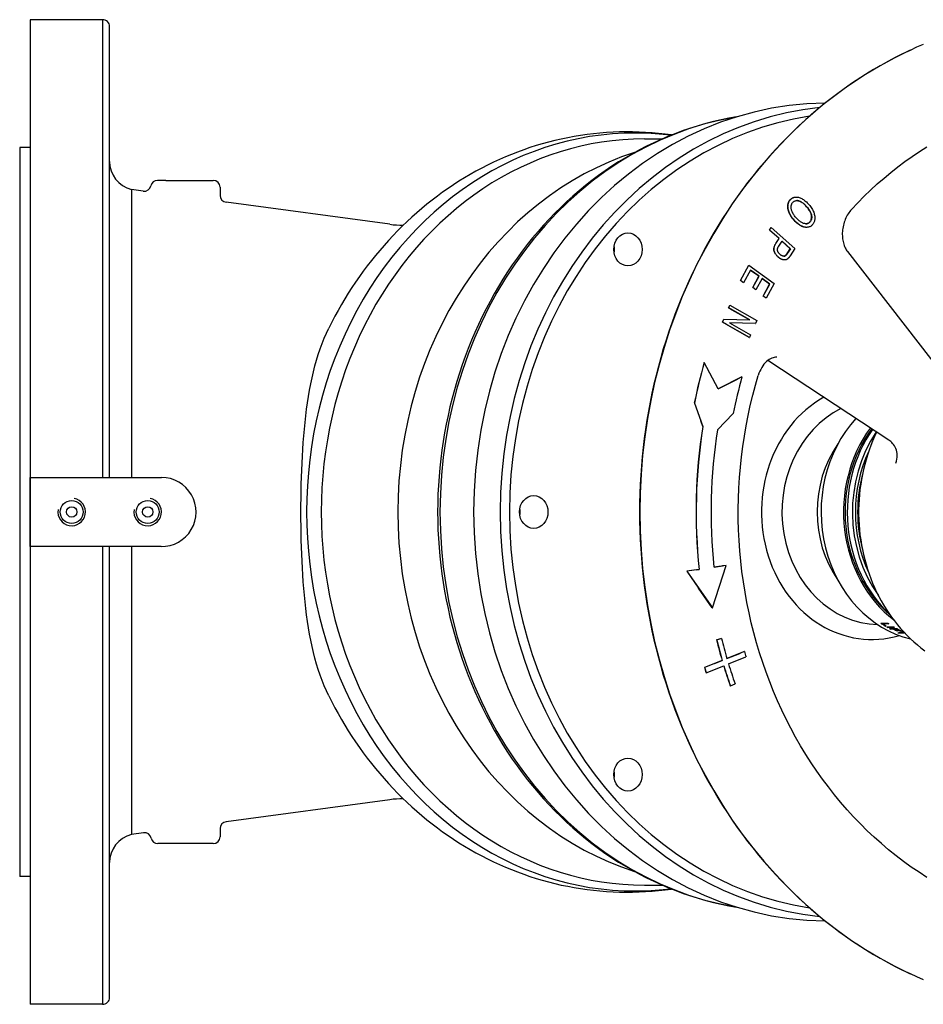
# Model space of a CAD drawing. Header units: millimetres. Extents: x 1027 to 3615, y 406 to 1468.
# Tile 14 of 19: x 1029 to 1290, y 1181 to 1466. Entities that reach past the tile are written whole.
import ezdxf

# ---------------------------------------------------------------- set-up
doc = ezdxf.new("R2010")
doc.units = ezdxf.units.MM
doc.layers.add('DETAIL', color=2, linetype='Continuous')

msp = doc.modelspace()

# ---------------------------------------------------------------- linework, layer by layer
at = {"layer": 'DETAIL'}
for p, q in [((1031.86, 1465.6), (1031.86, 1180.6)), ((1052.86, 1465.6), (1031.86, 1465.6)), ((1052.86, 1465.6), (1052.86, 1333.1)), ((1054.86, 1333.1), (1054.86, 1463.62)), ((1209.68, 1431.1), (1214.82, 1431.1)), ((1028.86, 1428.6), (1028.86, 1217.6)), ((1031.86, 1428.6), (1028.86, 1428.6)), ((1071.19, 1419.1), (1068.77, 1419.1)), ((1071.19, 1419.1), (1084.86, 1419.1)), ((1086.86, 1417.1), (1086.86, 1414.72)), ((1061.19, 1416.42), (1061.19, 1333.1)), ((1064.6, 1415.97), (1061.19, 1416.42)), ((1253.57, 1414.26), (1253.62, 1414.26)), ((1135.98, 1406.37), (1088.6, 1412.74)), ((1245.86, 1404.71), (1246.35, 1405.44)), ((1245.91, 1404.71), (1246.4, 1405.44)), ((1246.35, 1405.44), (1246.4, 1405.44)), ((1246.4, 1405.44), (1253.26, 1399.33)), ((1256.55, 1405.49), (1256.6, 1405.49)), ((1246.68, 1403.98), (1245.86, 1404.71)), ((1245.86, 1404.71), (1245.91, 1404.71)), ((1248.7, 1402.23), (1245.91, 1404.71)), ((1248.65, 1402.23), (1246.68, 1403.98)), ((1247.7, 1400.81), (1248.65, 1402.23)), ((1247.75, 1400.81), (1248.7, 1402.23)), ((1248.65, 1402.23), (1248.7, 1402.23)), ((1248.55, 1400.08), (1249.51, 1401.51)), ((1251.91, 1399.32), (1249.49, 1401.48)), ((1249.51, 1401.51), (1251.96, 1399.32)), ((1250.44, 1397.28), (1250.49, 1397.28)), ((1250.96, 1397.91), (1251.91, 1399.32)), ((1251.96, 1399.32), (1251.01, 1397.91)), ((1253.26, 1399.33), (1251.86, 1397.24)), ((1251.91, 1399.32), (1251.96, 1399.32)), ((1268.48, 1398.46), (1296.82, 1361.92)), ((1237.47, 1390.1), (1239.87, 1394.53)), ((1237.52, 1390.1), (1239.92, 1394.53)), ((1239.87, 1394.53), (1239.92, 1394.53)), ((1239.92, 1394.53), (1247.26, 1389.24)), ((1250.2, 1396.05), (1250.25, 1396.05)), ((1240.36, 1393.13), (1238.39, 1389.48)), ((1240.42, 1393.05), (1240.35, 1393.1)), ((1242.86, 1391.33), (1240.36, 1393.13)), ((1242.81, 1391.33), (1240.42, 1393.05)), ((1241.03, 1388.04), (1242.81, 1391.33)), ((1241.08, 1388.04), (1242.86, 1391.33)), ((1242.81, 1391.33), (1242.86, 1391.33)), ((1238.34, 1389.48), (1237.47, 1390.1)), ((1237.47, 1390.1), (1237.52, 1390.1)), ((1238.39, 1389.48), (1237.52, 1390.1)), ((1238.34, 1389.48), (1238.39, 1389.48)), ((1241.03, 1388.04), (1241.08, 1388.04)), ((1241.9, 1387.41), (1241.03, 1388.04)), ((1241.95, 1387.41), (1241.08, 1388.04)), ((1243.73, 1390.7), (1241.95, 1387.41)), ((1245.92, 1389.09), (1243.71, 1390.68)), ((1245.97, 1389.09), (1243.73, 1390.7)), ((1244.03, 1385.57), (1245.92, 1389.09)), ((1244.08, 1385.57), (1245.97, 1389.09)), ((1247.26, 1389.24), (1244.94, 1384.95)), ((1245.92, 1389.09), (1245.97, 1389.09)), ((1241.9, 1387.41), (1241.95, 1387.41)), ((1244.03, 1385.57), (1244.08, 1385.57)), ((1244.89, 1384.95), (1244.03, 1385.57)), ((1244.94, 1384.95), (1244.08, 1385.57)), ((1234.03, 1382.18), (1234.37, 1382.97)), ((1234.08, 1382.18), (1234.42, 1382.97)), ((1234.37, 1382.97), (1234.42, 1382.97)), ((1234.42, 1382.97), (1242.19, 1378.55)), ((1244.89, 1384.95), (1244.94, 1384.95)), ((1235.12, 1381.55), (1234.03, 1382.18)), ((1234.03, 1382.18), (1234.08, 1382.18)), ((1240.18, 1378.7), (1234.08, 1382.18)), ((1240.13, 1378.7), (1235.12, 1381.55)), ((1232.26, 1378.03), (1232.62, 1378.88)), ((1233.47, 1377.34), (1232.26, 1378.03)), ((1232.26, 1378.03), (1232.31, 1378.03)), ((1232.31, 1378.03), (1232.67, 1378.88)), ((1240.08, 1373.61), (1232.31, 1378.03)), ((1232.62, 1378.88), (1232.67, 1378.88)), ((1232.67, 1378.88), (1240.18, 1378.7)), ((1240.03, 1373.61), (1233.47, 1377.34)), ((1234.31, 1377.87), (1240.41, 1374.4)), ((1241.82, 1377.7), (1234.31, 1377.87)), ((1241.77, 1377.7), (1234.31, 1377.87)), ((1241.77, 1377.7), (1241.82, 1377.7)), ((1242.19, 1378.55), (1241.82, 1377.7)), ((1240.41, 1374.4), (1240.08, 1373.61)), ((1240.03, 1373.61), (1240.08, 1373.61)), ((1226.95, 1366.34), (1227, 1366.34)), ((1231.01, 1358.71), (1227, 1366.34)), ((1280.45, 1343.91), (1245.36, 1366.93)), ((1231, 1358.73), (1236.59, 1361.59)), ((1237.92, 1362.24), (1231.01, 1358.71)), ((1237.87, 1362.24), (1236.59, 1361.59)), ((1237.87, 1362.24), (1237.92, 1362.24)), ((1224.13, 1354.56), (1225.99, 1349.45)), ((1224.13, 1354.56), (1224.18, 1354.56)), ((1224.18, 1354.56), (1226.63, 1347.83)), ((1230.86, 1346.92), (1235.36, 1351.58)), ((1226.58, 1347.83), (1225.99, 1349.45)), ((1226.58, 1347.83), (1226.63, 1347.83)), ((1031.91, 1323.1), (1031.91, 1333.1)), ((1031.91, 1333.1), (1069.91, 1333.1)), ((1031.91, 1313.1), (1031.91, 1323.1)), ((1069.78, 1313.1), (1031.91, 1313.1)), ((1052.86, 1313.1), (1052.86, 1180.6)), ((1054.86, 1182.58), (1054.86, 1313.1)), ((1061.19, 1313.1), (1061.19, 1229.77)), ((1224.66, 1306.38), (1221.93, 1306)), ((1221.93, 1306), (1225.31, 1301.1)), ((1221.93, 1306), (1221.98, 1306)), ((1225.54, 1306.5), (1221.98, 1306)), ((1221.98, 1306), (1229.35, 1295.33)), ((1224.66, 1306.38), (1225.49, 1306.5)), ((1225.49, 1306.5), (1225.54, 1306.5)), ((1229.35, 1295.33), (1233.38, 1307.62)), ((1233.38, 1307.62), (1229.82, 1307.11)), ((1229.82, 1307.12), (1232.28, 1307.47)), ((1233.33, 1307.62), (1232.28, 1307.47)), ((1233.33, 1307.62), (1233.38, 1307.62)), ((1229.3, 1295.33), (1225.31, 1301.1)), ((1229.3, 1295.33), (1229.35, 1295.33)), ((1278.1, 1290.94), (1280.1, 1290.94)), ((1278.66, 1290.84), (1278.61, 1290.75)), ((1280.38, 1290.75), (1278.61, 1290.75)), ((1280.25, 1290.84), (1278.66, 1290.84)), ((1279.46, 1290.17), (1279.42, 1290.08)), ((1279.65, 1290.08), (1279.42, 1290.08)), ((1279.51, 1290.17), (1279.46, 1290.17)), ((1279.8, 1289.84), (1281.8, 1289.84)), ((1280.13, 1289.76), (1280.09, 1289.67)), ((1282.09, 1289.67), (1280.09, 1289.67)), ((1281.94, 1289.76), (1280.13, 1289.76)), ((1280.61, 1289.37), (1282.61, 1289.37)), ((1280.93, 1289.3), (1280.9, 1289.21)), ((1281.8, 1289.21), (1280.9, 1289.21)), ((1281.84, 1289.3), (1280.93, 1289.3)), ((1281.84, 1289.3), (1281.8, 1289.21)), ((1282.08, 1289.3), (1282.04, 1289.21)), ((1282.66, 1289.21), (1282.04, 1289.21)), ((1282.7, 1289.3), (1282.08, 1289.3)), ((1282.7, 1289.3), (1282.66, 1289.21)), ((1282.88, 1288.76), (1282.84, 1288.67)), ((1283.08, 1288.67), (1282.84, 1288.67)), ((1282.89, 1288.76), (1282.88, 1288.76)), ((1283.89, 1288.68), (1283.86, 1288.59)), ((1284.1, 1288.59), (1283.86, 1288.59)), ((1283.91, 1288.68), (1283.89, 1288.68)), ((1284.08, 1288.49), (1284.31, 1288.49)), ((1284.85, 1288.23), (1284.82, 1288.14)), ((1230.56, 1286.07), (1231.94, 1286.52)), ((1230.56, 1286.07), (1230.61, 1286.07)), ((1231.99, 1286.52), (1230.61, 1286.07)), ((1231.94, 1286.52), (1231.99, 1286.52)), ((1283.05, 1288.14), (1284.82, 1288.14)), ((1283.38, 1288.1), (1283.35, 1288.01)), ((1285.08, 1288.01), (1283.35, 1288.01)), ((1284.99, 1288.1), (1283.38, 1288.1)), ((1238.62, 1282.7), (1233.57, 1280.69)), ((1238.57, 1282.7), (1237.27, 1282.18)), ((1238.57, 1282.7), (1238.62, 1282.7)), ((1232.21, 1280.15), (1227.11, 1278.12)), ((1230, 1279.29), (1232.16, 1280.15)), ((1232.16, 1280.15), (1232.21, 1280.15)), ((1233.56, 1280.71), (1237.27, 1282.18)), ((1234.03, 1279.12), (1239.08, 1281.13)), ((1230, 1279.29), (1227.06, 1278.12)), ((1227.06, 1278.12), (1227.11, 1278.12)), ((1227.58, 1276.55), (1232.68, 1278.58)), ((1227.53, 1276.55), (1227.58, 1276.55)), ((1234.52, 1272.78), (1234.57, 1272.78)), ((1234.57, 1272.78), (1235.9, 1273.4)), ((1135.98, 1239.83), (1088.6, 1233.46)), ((1086.86, 1231.48), (1086.86, 1229.1)), ((1064.68, 1230.24), (1061.19, 1229.77)), ((1084.86, 1227.1), (1068.86, 1227.1)), ((1031.86, 1217.6), (1028.86, 1217.6)), ((1209.68, 1215.1), (1214.82, 1215.1)), ((1052.86, 1180.6), (1031.86, 1180.6))]:
    msp.add_line(p, q, dxfattribs=at)
at = {"layer": 'DETAIL', "flags": 128}
for points in [[(1286.56, 1456.73), (1284.41, 1455.71), (1282.28, 1454.64), (1280.16, 1453.52), (1278.07, 1452.36), (1275.99, 1451.15), (1273.94, 1449.9), (1271.9, 1448.61), (1269.89, 1447.27), (1267.89, 1445.89), (1265.93, 1444.47), (1263.98, 1443.01), (1262.06, 1441.5), (1260.16, 1439.96), (1258.29, 1438.38), (1256.44, 1436.75), (1254.62, 1435.09), (1252.83, 1433.38), (1251.07, 1431.64), (1249.33, 1429.87), (1247.63, 1428.05), (1245.95, 1426.2), (1244.31, 1424.31), (1242.69, 1422.39), (1241.11, 1420.44), (1239.56, 1418.45), (1238.04, 1416.43), (1236.55, 1414.37), (1235.1, 1412.29), (1233.68, 1410.18), (1232.29, 1408.03), (1230.94, 1405.86), (1229.62, 1403.66), (1228.35, 1401.43), (1227.1, 1399.17), (1225.9, 1396.89), (1224.73, 1394.58), (1223.6, 1392.25), (1222.5, 1389.89), (1221.45, 1387.51), (1220.43, 1385.11), (1219.45, 1382.69), (1218.51, 1380.24), (1217.61, 1377.78), (1216.75, 1375.3), (1215.93, 1372.8), (1215.15, 1370.29), (1214.41, 1367.75), (1213.72, 1365.21), (1213.06, 1362.65), (1212.44, 1360.07), (1211.87, 1357.48), (1211.34, 1354.88), (1210.85, 1352.27), (1210.4, 1349.65), (1209.99, 1347.02), (1209.63, 1344.39), (1209.31, 1341.74), (1209.03, 1339.09), (1208.8, 1336.43), (1208.6, 1333.77), (1208.45, 1331.11), (1208.35, 1328.44), (1208.28, 1325.77), (1208.26, 1323.1), (1208.28, 1320.43), (1208.34, 1317.76), (1208.45, 1315.09), (1208.6, 1312.43), (1208.79, 1309.77), (1209.03, 1307.11), (1209.31, 1304.46), (1209.63, 1301.81), (1209.99, 1299.18), (1210.4, 1296.55), (1210.85, 1293.93), (1211.34, 1291.32), (1211.87, 1288.72), (1212.45, 1286.13), (1213.06, 1283.55), (1213.72, 1280.99), (1214.41, 1278.44), (1215.15, 1275.91), (1215.93, 1273.4), (1216.75, 1270.9), (1217.61, 1268.42), (1218.51, 1265.95), (1219.45, 1263.51), (1220.43, 1261.09), (1221.45, 1258.69), (1222.5, 1256.31), (1223.6, 1253.95), (1224.73, 1251.62), (1225.9, 1249.31), (1227.1, 1247.03), (1228.35, 1244.77), (1229.63, 1242.54), (1230.94, 1240.34), (1232.29, 1238.17), (1233.68, 1236.02), (1235.09, 1233.91), (1236.55, 1231.82), (1238.03, 1229.77), (1239.55, 1227.75), (1241.11, 1225.76), (1242.69, 1223.81), (1244.3, 1221.88), (1245.95, 1220), (1247.63, 1218.15), (1249.33, 1216.33), (1251.07, 1214.56), (1252.83, 1212.82), (1254.63, 1211.11), (1256.44, 1209.45), (1258.29, 1207.82), (1260.16, 1206.24), (1262.06, 1204.69), (1263.98, 1203.19), (1265.92, 1201.72), (1267.89, 1200.3), (1269.89, 1198.92), (1271.9, 1197.59), (1273.93, 1196.29), (1275.99, 1195.04), (1278.07, 1193.84), (1280.16, 1192.68), (1282.28, 1191.56), (1284.41, 1190.49), (1286.56, 1189.47)], [(1290.4, 1458.44), (1288.47, 1457.6), (1286.56, 1456.73)], [(1236.37, 1437.45), (1234.13, 1437.06), (1231.9, 1436.61), (1229.68, 1436.1), (1227.46, 1435.53), (1225.26, 1434.91), (1223.08, 1434.23), (1220.91, 1433.49), (1218.75, 1432.7), (1216.61, 1431.85), (1214.49, 1430.95), (1212.38, 1430), (1210.3, 1428.99), (1208.24, 1427.92), (1206.2, 1426.81), (1204.18, 1425.64), (1202.19, 1424.43), (1200.22, 1423.16), (1198.28, 1421.84), (1196.36, 1420.47), (1194.47, 1419.06), (1192.61, 1417.59), (1190.78, 1416.08), (1188.98, 1414.53), (1187.21, 1412.93), (1185.48, 1411.28), (1183.78, 1409.59), (1182.11, 1407.86), (1180.48, 1406.08), (1178.88, 1404.26), (1177.31, 1402.41), (1175.79, 1400.51), (1174.3, 1398.58), (1172.85, 1396.61), (1171.44, 1394.61), (1170.07, 1392.57), (1168.74, 1390.49), (1167.45, 1388.38), (1166.2, 1386.24), (1165, 1384.07), (1163.84, 1381.87), (1162.72, 1379.64), (1161.64, 1377.38), (1160.61, 1375.1), (1159.63, 1372.79), (1158.68, 1370.46), (1157.79, 1368.1), (1156.94, 1365.72), (1156.13, 1363.33), (1155.38, 1360.91), (1154.67, 1358.47), (1154.01, 1356.02), (1153.39, 1353.55), (1152.83, 1351.06), (1152.31, 1348.56), (1151.84, 1346.05), (1151.42, 1343.53), (1151.05, 1341), (1150.73, 1338.46), (1150.46, 1335.91), (1150.23, 1333.35), (1150.06, 1330.79), (1149.93, 1328.23), (1149.86, 1325.67), (1149.83, 1323.1), (1149.86, 1320.53), (1149.93, 1317.97), (1150.06, 1315.4), (1150.23, 1312.84), (1150.46, 1310.29), (1150.73, 1307.74), (1151.05, 1305.2), (1151.42, 1302.67), (1151.84, 1300.15), (1152.31, 1297.64), (1152.83, 1295.14), (1153.39, 1292.65), (1154.01, 1290.18), (1154.67, 1287.73), (1155.38, 1285.29), (1156.13, 1282.87), (1156.94, 1280.47), (1157.79, 1278.09), (1158.68, 1275.74), (1159.63, 1273.41), (1160.61, 1271.1), (1161.64, 1268.81), (1162.72, 1266.56), (1163.84, 1264.33), (1165, 1262.13), (1166.21, 1259.96), (1167.45, 1257.82), (1168.74, 1255.71), (1170.07, 1253.63), (1171.44, 1251.59), (1172.85, 1249.58), (1174.3, 1247.62), (1175.79, 1245.68), (1177.31, 1243.79), (1178.88, 1241.93), (1180.48, 1240.12), (1182.11, 1238.34), (1183.78, 1236.61), (1185.48, 1234.92), (1187.22, 1233.27), (1188.98, 1231.67), (1190.78, 1230.11), (1192.61, 1228.6), (1194.47, 1227.14), (1196.36, 1225.72), (1198.27, 1224.36), (1200.22, 1223.04), (1202.19, 1221.77), (1204.18, 1220.55), (1206.2, 1219.39), (1208.24, 1218.27), (1210.3, 1217.21), (1212.39, 1216.2), (1214.49, 1215.25), (1216.61, 1214.35), (1218.75, 1213.5), (1220.91, 1212.71), (1223.08, 1211.97), (1225.26, 1211.29), (1227.46, 1210.67), (1229.68, 1210.1), (1231.9, 1209.59), (1234.13, 1209.14), (1236.37, 1208.75)], [(1217.53, 1432.23), (1215.66, 1432.48), (1213.79, 1432.69), (1211.91, 1432.86), (1210.02, 1432.99), (1208.14, 1433.08), (1206.25, 1433.14), (1204.36, 1433.15), (1202.47, 1433.12), (1200.59, 1433.05), (1198.7, 1432.94), (1196.82, 1432.79), (1194.94, 1432.6), (1193.07, 1432.37), (1191.2, 1432.1), (1189.33, 1431.8), (1187.47, 1431.45), (1185.62, 1431.06), (1183.78, 1430.64), (1181.95, 1430.18), (1180.13, 1429.68), (1178.31, 1429.14), (1176.51, 1428.56), (1174.73, 1427.94), (1172.95, 1427.29), (1171.19, 1426.6), (1169.44, 1425.88), (1167.7, 1425.12), (1165.98, 1424.32), (1164.28, 1423.49), (1162.59, 1422.63), (1160.92, 1421.73), (1159.27, 1420.8), (1157.63, 1419.83), (1156.01, 1418.83), (1154.42, 1417.8), (1152.84, 1416.74), (1151.28, 1415.65), (1149.75, 1414.52), (1148.23, 1413.37), (1146.74, 1412.18), (1145.27, 1410.97), (1143.82, 1409.73), (1142.39, 1408.46), (1140.99, 1407.16), (1139.61, 1405.84), (1138.26, 1404.49), (1136.92, 1403.11), (1135.62, 1401.71), (1134.34, 1400.28), (1133.08, 1398.83), (1131.85, 1397.36), (1130.65, 1395.86), (1129.47, 1394.34), (1128.32, 1392.8), (1127.19, 1391.24), (1126.1, 1389.65), (1125.03, 1388.05), (1123.98, 1386.42), (1122.97, 1384.78), (1121.98, 1383.12), (1121.02, 1381.44), (1120.09, 1379.74), (1119.19, 1378.03), (1118.32, 1376.3)], [(1269.64, 1410.7), (1271.44, 1412.62), (1273.28, 1414.48), (1275.16, 1416.29), (1277.08, 1418.05), (1279.03, 1419.75), (1281.01, 1421.4), (1283.03, 1423), (1285.08, 1424.54), (1287.15, 1426.03), (1289.26, 1427.45), (1291.4, 1428.82)], [(1251.81, 1413.42), (1251.86, 1413.49), (1251.92, 1413.56), (1251.98, 1413.62), (1252.05, 1413.68), (1252.11, 1413.74), (1252.17, 1413.79), (1252.24, 1413.84), (1252.31, 1413.89), (1252.38, 1413.93), (1252.45, 1413.97), (1252.52, 1414.01), (1252.59, 1414.05), (1252.66, 1414.08), (1252.74, 1414.11), (1252.82, 1414.14), (1252.9, 1414.17), (1252.98, 1414.19), (1253.06, 1414.21), (1253.14, 1414.22), (1253.23, 1414.23), (1253.31, 1414.24), (1253.4, 1414.25), (1253.48, 1414.26), (1253.57, 1414.26)], [(1251.86, 1413.42), (1252.01, 1413.6), (1252.17, 1413.75), (1252.34, 1413.88), (1252.52, 1413.99), (1252.71, 1414.08), (1252.91, 1414.15), (1253.12, 1414.21), (1253.34, 1414.24), (1253.56, 1414.26), (1253.79, 1414.25), (1254.02, 1414.23), (1254.25, 1414.19), (1254.49, 1414.12), (1254.72, 1414.04), (1254.97, 1413.94), (1255.21, 1413.82), (1255.45, 1413.69), (1255.69, 1413.54), (1255.92, 1413.38), (1256.15, 1413.21), (1256.38, 1413.02), (1256.59, 1412.83), (1256.81, 1412.62), (1257.02, 1412.4)], [(1251.26, 1410.74), (1251.23, 1410.87), (1251.21, 1411), (1251.2, 1411.13), (1251.19, 1411.26), (1251.18, 1411.39), (1251.18, 1411.52), (1251.18, 1411.64), (1251.19, 1411.77), (1251.2, 1411.89), (1251.22, 1412.01), (1251.23, 1412.13), (1251.26, 1412.25), (1251.28, 1412.36), (1251.31, 1412.47), (1251.35, 1412.58), (1251.38, 1412.68), (1251.42, 1412.78), (1251.47, 1412.88), (1251.51, 1412.98), (1251.57, 1413.07), (1251.62, 1413.17), (1251.68, 1413.25), (1251.74, 1413.34), (1251.81, 1413.42)], [(1253.12, 1407.46), (1252.88, 1407.72), (1252.67, 1407.99), (1252.46, 1408.25), (1252.28, 1408.53), (1252.1, 1408.8), (1251.94, 1409.08), (1251.79, 1409.36), (1251.66, 1409.64), (1251.55, 1409.92), (1251.45, 1410.2), (1251.37, 1410.47), (1251.31, 1410.74), (1251.26, 1411), (1251.24, 1411.26), (1251.23, 1411.52), (1251.24, 1411.77), (1251.27, 1412.01), (1251.31, 1412.25), (1251.36, 1412.47), (1251.43, 1412.68), (1251.52, 1412.88), (1251.62, 1413.07), (1251.73, 1413.25), (1251.86, 1413.42)], [(1253.69, 1408.14), (1253.5, 1408.36), (1253.31, 1408.58), (1253.14, 1408.8), (1252.99, 1409.02), (1252.84, 1409.23), (1252.71, 1409.44), (1252.6, 1409.65), (1252.49, 1409.86), (1252.4, 1410.07), (1252.33, 1410.27), (1252.26, 1410.48), (1252.21, 1410.68), (1252.18, 1410.88), (1252.15, 1411.07), (1252.14, 1411.26), (1252.14, 1411.44), (1252.15, 1411.61), (1252.18, 1411.78), (1252.21, 1411.94), (1252.26, 1412.09), (1252.32, 1412.24), (1252.39, 1412.38), (1252.48, 1412.52), (1252.58, 1412.65)], [(1252.58, 1412.65), (1252.68, 1412.77), (1252.79, 1412.87), (1252.91, 1412.96), (1253.03, 1413.04), (1253.16, 1413.11), (1253.3, 1413.16), (1253.44, 1413.19), (1253.59, 1413.22), (1253.75, 1413.23), (1253.91, 1413.22), (1254.07, 1413.21), (1254.25, 1413.18), (1254.42, 1413.13), (1254.6, 1413.08), (1254.78, 1413), (1254.96, 1412.92), (1255.14, 1412.82), (1255.33, 1412.7), (1255.51, 1412.57), (1255.69, 1412.43), (1255.88, 1412.27), (1256.07, 1412.1), (1256.25, 1411.92), (1256.44, 1411.72)], [(1256.39, 1411.72), (1256.28, 1411.84), (1256.16, 1411.96), (1256.05, 1412.07), (1255.94, 1412.18), (1255.82, 1412.28), (1255.71, 1412.38), (1255.6, 1412.47), (1255.48, 1412.55), (1255.37, 1412.63), (1255.26, 1412.71), (1255.15, 1412.78), (1255.04, 1412.85), (1254.93, 1412.91), (1254.82, 1412.96), (1254.71, 1413.01), (1254.6, 1413.06), (1254.49, 1413.1), (1254.39, 1413.13), (1254.28, 1413.16), (1254.17, 1413.18), (1254.07, 1413.2), (1253.96, 1413.22), (1253.86, 1413.22), (1253.76, 1413.23)], [(1257.6, 1407.1), (1257.69, 1407.22), (1257.77, 1407.35), (1257.84, 1407.48), (1257.9, 1407.63), (1257.95, 1407.77), (1257.99, 1407.93), (1258.02, 1408.09), (1258.04, 1408.26), (1258.04, 1408.43), (1258.04, 1408.61), (1258.02, 1408.8), (1258, 1408.99), (1257.96, 1409.19), (1257.9, 1409.39), (1257.83, 1409.6), (1257.74, 1409.82), (1257.63, 1410.04), (1257.5, 1410.26), (1257.36, 1410.49), (1257.2, 1410.72), (1257.03, 1410.96), (1256.83, 1411.21), (1256.62, 1411.46), (1256.39, 1411.72)], [(1256.44, 1411.72), (1256.67, 1411.46), (1256.88, 1411.21), (1257.08, 1410.96), (1257.25, 1410.72), (1257.41, 1410.49), (1257.55, 1410.26), (1257.68, 1410.04), (1257.79, 1409.82), (1257.88, 1409.6), (1257.95, 1409.39), (1258.01, 1409.19), (1258.05, 1408.99), (1258.07, 1408.8), (1258.09, 1408.61), (1258.09, 1408.43), (1258.09, 1408.26), (1258.07, 1408.09), (1258.04, 1407.93), (1258, 1407.77), (1257.95, 1407.63), (1257.89, 1407.48), (1257.82, 1407.35), (1257.74, 1407.22), (1257.65, 1407.1)], [(1257.02, 1412.4), (1257.27, 1412.11), (1257.51, 1411.83), (1257.73, 1411.55), (1257.93, 1411.27), (1258.11, 1410.98), (1258.28, 1410.7), (1258.43, 1410.42), (1258.56, 1410.15), (1258.68, 1409.87), (1258.77, 1409.59), (1258.85, 1409.32), (1258.92, 1409.04), (1258.97, 1408.77), (1259, 1408.51), (1259.01, 1408.26), (1259, 1408.01), (1258.98, 1407.77), (1258.95, 1407.54), (1258.89, 1407.32), (1258.82, 1407.1), (1258.73, 1406.9), (1258.63, 1406.7), (1258.51, 1406.51), (1258.37, 1406.32)], [(1253.07, 1407.46), (1252.95, 1407.59), (1252.83, 1407.72), (1252.72, 1407.85), (1252.62, 1407.99), (1252.51, 1408.12), (1252.41, 1408.25), (1252.32, 1408.39), (1252.23, 1408.52), (1252.14, 1408.66), (1252.05, 1408.8), (1251.97, 1408.94), (1251.89, 1409.07), (1251.82, 1409.21), (1251.74, 1409.35), (1251.68, 1409.49), (1251.61, 1409.64), (1251.55, 1409.78), (1251.5, 1409.92), (1251.45, 1410.06), (1251.4, 1410.2), (1251.36, 1410.33), (1251.32, 1410.47), (1251.29, 1410.6), (1251.26, 1410.74)], [(1257.65, 1407.1), (1257.54, 1406.98), (1257.43, 1406.88), (1257.31, 1406.79), (1257.18, 1406.71), (1257.05, 1406.64), (1256.9, 1406.6), (1256.75, 1406.56), (1256.6, 1406.54), (1256.43, 1406.53), (1256.27, 1406.54), (1256.1, 1406.56), (1255.93, 1406.59), (1255.75, 1406.65), (1255.57, 1406.71), (1255.39, 1406.79), (1255.21, 1406.89), (1255.02, 1407), (1254.83, 1407.12), (1254.64, 1407.26), (1254.45, 1407.41), (1254.27, 1407.57), (1254.08, 1407.75), (1253.88, 1407.94), (1253.69, 1408.14)], [(1269.64, 1410.7), (1269.37, 1410.4), (1269.11, 1410.07), (1268.86, 1409.72), (1268.62, 1409.36), (1268.39, 1408.99), (1268.18, 1408.6), (1267.99, 1408.2), (1267.81, 1407.79), (1267.65, 1407.37), (1267.5, 1406.95), (1267.37, 1406.51), (1267.26, 1406.08), (1267.16, 1405.64), (1267.09, 1405.2), (1267.03, 1404.75), (1266.98, 1404.31), (1266.96, 1403.88), (1266.95, 1403.44), (1266.97, 1403.01), (1266.99, 1402.59), (1267.04, 1402.18), (1267.1, 1401.77), (1267.18, 1401.38), (1267.27, 1401), (1267.38, 1400.62), (1267.5, 1400.27), (1267.63, 1399.92), (1267.78, 1399.6), (1267.94, 1399.29), (1268.11, 1398.99), (1268.29, 1398.72), (1268.48, 1398.46)], [(1256.55, 1405.49), (1256.41, 1405.49), (1256.28, 1405.5), (1256.14, 1405.52), (1256, 1405.55), (1255.85, 1405.58), (1255.71, 1405.62), (1255.56, 1405.67), (1255.42, 1405.72), (1255.27, 1405.78), (1255.12, 1405.85), (1254.97, 1405.93), (1254.82, 1406.01), (1254.68, 1406.1), (1254.53, 1406.19), (1254.38, 1406.29), (1254.23, 1406.4), (1254.08, 1406.51), (1253.94, 1406.63), (1253.79, 1406.75), (1253.64, 1406.88), (1253.5, 1407.02), (1253.35, 1407.16), (1253.21, 1407.31), (1253.07, 1407.46)], [(1258.37, 1406.32), (1258.22, 1406.16), (1258.06, 1406.01), (1257.9, 1405.88), (1257.72, 1405.77), (1257.53, 1405.68), (1257.34, 1405.6), (1257.13, 1405.55), (1256.91, 1405.51), (1256.69, 1405.49), (1256.47, 1405.49), (1256.24, 1405.52), (1256.01, 1405.56), (1255.77, 1405.62), (1255.53, 1405.7), (1255.29, 1405.8), (1255.05, 1405.91), (1254.8, 1406.05), (1254.56, 1406.2), (1254.31, 1406.37), (1254.07, 1406.56), (1253.83, 1406.76), (1253.59, 1406.98), (1253.35, 1407.21), (1253.12, 1407.46)], [(1256.4, 1406.53), (1256.46, 1406.53), (1256.52, 1406.54), (1256.58, 1406.54), (1256.64, 1406.55), (1256.7, 1406.56), (1256.76, 1406.57), (1256.81, 1406.58), (1256.87, 1406.6), (1256.92, 1406.62), (1256.97, 1406.63), (1257.02, 1406.66), (1257.07, 1406.68), (1257.12, 1406.7), (1257.17, 1406.73), (1257.22, 1406.76), (1257.27, 1406.79), (1257.31, 1406.82), (1257.36, 1406.85), (1257.4, 1406.89), (1257.44, 1406.93), (1257.48, 1406.97), (1257.52, 1407.01), (1257.56, 1407.05), (1257.6, 1407.1)], [(1248.4, 1396.88), (1248.26, 1397.01), (1248.12, 1397.14), (1248, 1397.28), (1247.88, 1397.42), (1247.77, 1397.56), (1247.67, 1397.71), (1247.57, 1397.86), (1247.49, 1398.01), (1247.41, 1398.16), (1247.34, 1398.32), (1247.28, 1398.48), (1247.22, 1398.64), (1247.18, 1398.81), (1247.15, 1398.98), (1247.14, 1399.15), (1247.14, 1399.33), (1247.15, 1399.5), (1247.19, 1399.68), (1247.23, 1399.86), (1247.3, 1400.05), (1247.38, 1400.23), (1247.47, 1400.42), (1247.58, 1400.62), (1247.7, 1400.81)], [(1248.45, 1396.88), (1248.31, 1397.01), (1248.17, 1397.14), (1248.05, 1397.28), (1247.93, 1397.42), (1247.82, 1397.56), (1247.72, 1397.71), (1247.62, 1397.86), (1247.54, 1398.01), (1247.46, 1398.16), (1247.39, 1398.32), (1247.33, 1398.48), (1247.27, 1398.64), (1247.23, 1398.81), (1247.2, 1398.98), (1247.19, 1399.15), (1247.19, 1399.33), (1247.2, 1399.5), (1247.24, 1399.68), (1247.29, 1399.86), (1247.35, 1400.05), (1247.43, 1400.23), (1247.52, 1400.42), (1247.63, 1400.62), (1247.75, 1400.81)], [(1248.93, 1397.66), (1248.83, 1397.74), (1248.74, 1397.83), (1248.66, 1397.92), (1248.58, 1398.02), (1248.51, 1398.11), (1248.45, 1398.2), (1248.39, 1398.29), (1248.34, 1398.39), (1248.3, 1398.48), (1248.26, 1398.58), (1248.23, 1398.68), (1248.2, 1398.78), (1248.19, 1398.87), (1248.18, 1398.98), (1248.18, 1399.08), (1248.19, 1399.18), (1248.2, 1399.29), (1248.23, 1399.4), (1248.26, 1399.51), (1248.3, 1399.62), (1248.35, 1399.73), (1248.41, 1399.84), (1248.48, 1399.96), (1248.55, 1400.08)], [(1250.2, 1396.05), (1250.14, 1396.05), (1250.07, 1396.06), (1250, 1396.06), (1249.93, 1396.07), (1249.86, 1396.09), (1249.79, 1396.1), (1249.71, 1396.12), (1249.64, 1396.15), (1249.56, 1396.17), (1249.48, 1396.2), (1249.4, 1396.23), (1249.32, 1396.26), (1249.24, 1396.3), (1249.17, 1396.34), (1249.09, 1396.38), (1249.01, 1396.43), (1248.93, 1396.47), (1248.86, 1396.52), (1248.78, 1396.58), (1248.7, 1396.63), (1248.63, 1396.69), (1248.55, 1396.75), (1248.47, 1396.81), (1248.4, 1396.88)], [(1251.23, 1396.47), (1251.14, 1396.39), (1251.05, 1396.32), (1250.96, 1396.25), (1250.86, 1396.2), (1250.76, 1396.15), (1250.66, 1396.11), (1250.56, 1396.09), (1250.46, 1396.07), (1250.35, 1396.05), (1250.24, 1396.05), (1250.13, 1396.06), (1250.01, 1396.07), (1249.89, 1396.09), (1249.76, 1396.12), (1249.63, 1396.16), (1249.5, 1396.21), (1249.37, 1396.27), (1249.23, 1396.33), (1249.1, 1396.4), (1248.97, 1396.48), (1248.84, 1396.57), (1248.71, 1396.66), (1248.58, 1396.77), (1248.45, 1396.88)], [(1250.49, 1397.28), (1250.44, 1397.25), (1250.39, 1397.22), (1250.34, 1397.2), (1250.29, 1397.18), (1250.23, 1397.16), (1250.17, 1397.15), (1250.11, 1397.14), (1250.05, 1397.14), (1249.98, 1397.14), (1249.92, 1397.15), (1249.85, 1397.16), (1249.78, 1397.17), (1249.71, 1397.19), (1249.64, 1397.21), (1249.57, 1397.24), (1249.5, 1397.27), (1249.43, 1397.31), (1249.35, 1397.34), (1249.28, 1397.39), (1249.21, 1397.43), (1249.14, 1397.48), (1249.07, 1397.54), (1249, 1397.59), (1248.93, 1397.66)], [(1250.02, 1397.14), (1250.04, 1397.14), (1250.06, 1397.14), (1250.08, 1397.15), (1250.1, 1397.15), (1250.12, 1397.15), (1250.14, 1397.15), (1250.15, 1397.16), (1250.17, 1397.16), (1250.19, 1397.16), (1250.21, 1397.17), (1250.23, 1397.17), (1250.24, 1397.18), (1250.26, 1397.19), (1250.28, 1397.19), (1250.3, 1397.2), (1250.31, 1397.21), (1250.33, 1397.21), (1250.35, 1397.22), (1250.36, 1397.23), (1250.38, 1397.24), (1250.4, 1397.25), (1250.41, 1397.26), (1250.43, 1397.27), (1250.44, 1397.28)], [(1250.44, 1397.28), (1250.46, 1397.29), (1250.48, 1397.3), (1250.49, 1397.32), (1250.51, 1397.33), (1250.53, 1397.35), (1250.55, 1397.37), (1250.56, 1397.39), (1250.58, 1397.41), (1250.6, 1397.43), (1250.62, 1397.45), (1250.65, 1397.48), (1250.67, 1397.5), (1250.69, 1397.53), (1250.71, 1397.56), (1250.73, 1397.59), (1250.76, 1397.62), (1250.78, 1397.65), (1250.81, 1397.68), (1250.83, 1397.72), (1250.86, 1397.75), (1250.88, 1397.79), (1250.91, 1397.83), (1250.93, 1397.87), (1250.96, 1397.91)], [(1251.01, 1397.91), (1250.98, 1397.87), (1250.96, 1397.83), (1250.93, 1397.79), (1250.91, 1397.75), (1250.88, 1397.72), (1250.86, 1397.68), (1250.83, 1397.65), (1250.81, 1397.62), (1250.78, 1397.59), (1250.76, 1397.56), (1250.74, 1397.53), (1250.72, 1397.5), (1250.7, 1397.48), (1250.67, 1397.45), (1250.65, 1397.43), (1250.63, 1397.41), (1250.61, 1397.39), (1250.6, 1397.37), (1250.58, 1397.35), (1250.56, 1397.33), (1250.54, 1397.32), (1250.53, 1397.3), (1250.51, 1397.29), (1250.49, 1397.28)], [(1251.86, 1397.24), (1251.83, 1397.2), (1251.8, 1397.16), (1251.77, 1397.11), (1251.74, 1397.07), (1251.71, 1397.03), (1251.69, 1396.99), (1251.66, 1396.95), (1251.63, 1396.91), (1251.6, 1396.88), (1251.57, 1396.84), (1251.55, 1396.81), (1251.52, 1396.78), (1251.5, 1396.74), (1251.47, 1396.71), (1251.44, 1396.68), (1251.42, 1396.65), (1251.4, 1396.63), (1251.37, 1396.6), (1251.35, 1396.58), (1251.32, 1396.55), (1251.3, 1396.53), (1251.28, 1396.51), (1251.26, 1396.49), (1251.23, 1396.47)], [(1118.31, 1269.9), (1117.63, 1271.33), (1116.99, 1272.81), (1116.39, 1274.32), (1115.82, 1275.88), (1115.29, 1277.47), (1114.8, 1279.1), (1114.33, 1280.77), (1113.9, 1282.47), (1113.49, 1284.21), (1113.12, 1285.98), (1112.78, 1287.78), (1112.46, 1289.59), (1112.18, 1291.44), (1111.91, 1293.3), (1111.68, 1295.18), (1111.46, 1297.09), (1111.27, 1299.01), (1111.09, 1300.95), (1110.94, 1302.91), (1110.81, 1304.88), (1110.69, 1306.87), (1110.59, 1308.87), (1110.5, 1310.88), (1110.43, 1312.89), (1110.37, 1314.92), (1110.32, 1316.95), (1110.29, 1318.98), (1110.27, 1321.02), (1110.27, 1323.06), (1110.27, 1325.1), (1110.29, 1327.13), (1110.32, 1329.17), (1110.37, 1331.19), (1110.42, 1333.22), (1110.49, 1335.24), (1110.58, 1337.24), (1110.68, 1339.24), (1110.8, 1341.23), (1110.94, 1343.21), (1111.09, 1345.17), (1111.26, 1347.12), (1111.46, 1349.05), (1111.67, 1350.96), (1111.91, 1352.85), (1112.17, 1354.71), (1112.46, 1356.56), (1112.77, 1358.37), (1113.11, 1360.16), (1113.48, 1361.92), (1113.88, 1363.66), (1114.31, 1365.37), (1114.78, 1367.04), (1115.28, 1368.69), (1115.82, 1370.29), (1116.39, 1371.86), (1116.99, 1373.38), (1117.63, 1374.86), (1118.31, 1376.3)], [(1247.99, 1367.94), (1247.63, 1367.92), (1247.27, 1367.86), (1246.9, 1367.77), (1246.52, 1367.63), (1246.14, 1367.45), (1245.76, 1367.22), (1245.38, 1366.95), (1245, 1366.63), (1244.63, 1366.26), (1244.28, 1365.85), (1243.94, 1365.41), (1243.63, 1364.92), (1243.33, 1364.39), (1243.07, 1363.84), (1242.84, 1363.25), (1242.63, 1362.65)], [(1291.45, 1217.34), (1289.17, 1218.81), (1286.92, 1220.34), (1284.7, 1221.93), (1282.52, 1223.59), (1280.37, 1225.32), (1278.26, 1227.1), (1276.19, 1228.95), (1274.17, 1230.86), (1272.18, 1232.83), (1270.24, 1234.85), (1268.34, 1236.93), (1266.48, 1239.07), (1264.68, 1241.26), (1262.92, 1243.5), (1261.21, 1245.79), (1259.55, 1248.13), (1257.94, 1250.52), (1256.39, 1252.95), (1254.88, 1255.44), (1253.44, 1257.96), (1252.05, 1260.53), (1250.71, 1263.13), (1249.43, 1265.78), (1248.21, 1268.46), (1247.05, 1271.17), (1245.95, 1273.92), (1244.9, 1276.7), (1243.92, 1279.51), (1243, 1282.35), (1242.14, 1285.22), (1241.35, 1288.1), (1240.62, 1291.02), (1239.95, 1293.95), (1239.35, 1296.9), (1238.81, 1299.87), (1238.33, 1302.85), (1237.92, 1305.84), (1237.58, 1308.85), (1237.3, 1311.87), (1237.09, 1314.89), (1236.94, 1317.92), (1236.86, 1320.95), (1236.85, 1323.98), (1236.9, 1327.01), (1237.02, 1330.04), (1237.2, 1333.07), (1237.45, 1336.09), (1237.77, 1339.1), (1238.15, 1342.1), (1238.6, 1345.08), (1239.11, 1348.06), (1239.69, 1351.02), (1240.33, 1353.96), (1241.03, 1356.88), (1241.8, 1359.78), (1242.63, 1362.65)], [(1276.9, 1346.25), (1276.29, 1344.95), (1275.73, 1343.64), (1275.19, 1342.31), (1274.7, 1340.95), (1274.24, 1339.59), (1273.82, 1338.2), (1273.43, 1336.81), (1273.08, 1335.4), (1272.77, 1333.98), (1272.5, 1332.55), (1272.27, 1331.11), (1272.07, 1329.66), (1271.92, 1328.21), (1271.8, 1326.75), (1271.72, 1325.29), (1271.68, 1323.82), (1271.68, 1322.36), (1271.72, 1320.9), (1271.8, 1319.43), (1271.92, 1317.98), (1272.07, 1316.52), (1272.27, 1315.08), (1272.5, 1313.64), (1272.78, 1312.2), (1273.09, 1310.78), (1273.44, 1309.37), (1273.82, 1307.98), (1274.24, 1306.6), (1274.7, 1305.23), (1275.2, 1303.88), (1275.73, 1302.54), (1276.3, 1301.23), (1276.9, 1299.94), (1277.54, 1298.67), (1278.21, 1297.42), (1278.92, 1296.19), (1279.66, 1294.99), (1280.43, 1293.82), (1281.23, 1292.67), (1282.06, 1291.55), (1282.92, 1290.47), (1283.81, 1289.41), (1284.73, 1288.38), (1285.68, 1287.39), (1286.65, 1286.43), (1287.65, 1285.51), (1288.68, 1284.62), (1289.73, 1283.76), (1290.8, 1282.95)], [(1282.44, 1341.47), (1282.24, 1341.88), (1282.02, 1342.26), (1281.78, 1342.61), (1281.53, 1342.93), (1281.27, 1343.22), (1281.01, 1343.49), (1280.73, 1343.72), (1280.45, 1343.91)], [(1282.49, 1337.26), (1282.63, 1337.84), (1282.73, 1338.39), (1282.8, 1338.94), (1282.83, 1339.47), (1282.82, 1339.99), (1282.75, 1340.49), (1282.63, 1340.99), (1282.44, 1341.47)], [(1279.46, 1290.17), (1279.41, 1290.2), (1279.36, 1290.23), (1279.31, 1290.26), (1279.26, 1290.29), (1279.21, 1290.32), (1279.16, 1290.35), (1279.11, 1290.39), (1279.06, 1290.42), (1279.01, 1290.45), (1278.96, 1290.48), (1278.91, 1290.51), (1278.86, 1290.55), (1278.81, 1290.58), (1278.76, 1290.61), (1278.71, 1290.64), (1278.66, 1290.68), (1278.61, 1290.71), (1278.56, 1290.74), (1278.52, 1290.77), (1278.47, 1290.81), (1278.42, 1290.84), (1278.37, 1290.87), (1278.32, 1290.91), (1278.27, 1290.94)], [(1280.13, 1289.76), (1280.12, 1289.76), (1280.12, 1289.77), (1280.11, 1289.77), (1280.1, 1289.77), (1280.1, 1289.78), (1280.09, 1289.78), (1280.09, 1289.78), (1280.08, 1289.79), (1280.08, 1289.79), (1280.07, 1289.79), (1280.07, 1289.8), (1280.06, 1289.8), (1280.05, 1289.8), (1280.05, 1289.81), (1280.04, 1289.81), (1280.04, 1289.81), (1280.03, 1289.82), (1280.03, 1289.82), (1280.02, 1289.82), (1280.01, 1289.83), (1280.01, 1289.83), (1280, 1289.83), (1280, 1289.84), (1279.99, 1289.84)], [(1280.93, 1289.3), (1280.93, 1289.31), (1280.92, 1289.31), (1280.92, 1289.31), (1280.91, 1289.32), (1280.91, 1289.32), (1280.9, 1289.32), (1280.9, 1289.32), (1280.89, 1289.33), (1280.89, 1289.33), (1280.88, 1289.33), (1280.88, 1289.34), (1280.87, 1289.34), (1280.86, 1289.34), (1280.86, 1289.34), (1280.85, 1289.35), (1280.85, 1289.35), (1280.84, 1289.35), (1280.84, 1289.36), (1280.83, 1289.36), (1280.83, 1289.36), (1280.82, 1289.36), (1280.82, 1289.37), (1280.81, 1289.37), (1280.81, 1289.37)], [(1282.88, 1288.76), (1282.83, 1288.78), (1282.79, 1288.81), (1282.75, 1288.83), (1282.7, 1288.85), (1282.66, 1288.87), (1282.62, 1288.89), (1282.57, 1288.92), (1282.53, 1288.94), (1282.49, 1288.96), (1282.44, 1288.98), (1282.4, 1289.01), (1282.36, 1289.03), (1282.31, 1289.05), (1282.27, 1289.07), (1282.23, 1289.1), (1282.18, 1289.12), (1282.14, 1289.14), (1282.1, 1289.16), (1282.06, 1289.19), (1282.01, 1289.21), (1281.97, 1289.23), (1281.93, 1289.26), (1281.88, 1289.28), (1281.84, 1289.3)], [(1283.89, 1288.68), (1283.84, 1288.71), (1283.79, 1288.73), (1283.74, 1288.76), (1283.69, 1288.78), (1283.64, 1288.81), (1283.59, 1288.83), (1283.54, 1288.86), (1283.49, 1288.88), (1283.44, 1288.91), (1283.39, 1288.93), (1283.34, 1288.96), (1283.29, 1288.99), (1283.24, 1289.01), (1283.19, 1289.04), (1283.14, 1289.06), (1283.09, 1289.09), (1283.04, 1289.12), (1282.99, 1289.14), (1282.94, 1289.17), (1282.89, 1289.2), (1282.85, 1289.22), (1282.8, 1289.25), (1282.75, 1289.28), (1282.7, 1289.3)], [(1284.8, 1288.26), (1284.78, 1288.27), (1284.76, 1288.27), (1284.74, 1288.28), (1284.72, 1288.29), (1284.7, 1288.3), (1284.68, 1288.31), (1284.66, 1288.32), (1284.63, 1288.33), (1284.61, 1288.34), (1284.59, 1288.35), (1284.57, 1288.36), (1284.55, 1288.37), (1284.53, 1288.38), (1284.51, 1288.39), (1284.49, 1288.4), (1284.47, 1288.41), (1284.45, 1288.42), (1284.43, 1288.43), (1284.41, 1288.44), (1284.39, 1288.45), (1284.36, 1288.46), (1284.34, 1288.47), (1284.32, 1288.48), (1284.3, 1288.49)], [(1283.38, 1288.1), (1283.38, 1288.11), (1283.37, 1288.11), (1283.37, 1288.11), (1283.37, 1288.11), (1283.36, 1288.11), (1283.36, 1288.11), (1283.35, 1288.11), (1283.35, 1288.12), (1283.35, 1288.12), (1283.34, 1288.12), (1283.34, 1288.12), (1283.34, 1288.12), (1283.33, 1288.12), (1283.33, 1288.13), (1283.33, 1288.13), (1283.32, 1288.13), (1283.32, 1288.13), (1283.31, 1288.13), (1283.31, 1288.13), (1283.31, 1288.14), (1283.3, 1288.14), (1283.3, 1288.14), (1283.3, 1288.14), (1283.29, 1288.14)], [(1118.32, 1269.9), (1119.19, 1268.17), (1120.09, 1266.46), (1121.02, 1264.76), (1121.98, 1263.08), (1122.97, 1261.42), (1123.98, 1259.77), (1125.03, 1258.15), (1126.1, 1256.55), (1127.19, 1254.96), (1128.32, 1253.4), (1129.47, 1251.86), (1130.65, 1250.34), (1131.85, 1248.84), (1133.08, 1247.37), (1134.34, 1245.92), (1135.62, 1244.49), (1136.92, 1243.09), (1138.26, 1241.71), (1139.61, 1240.36), (1140.99, 1239.04), (1142.39, 1237.74), (1143.82, 1236.47), (1145.27, 1235.23), (1146.74, 1234.02), (1148.23, 1232.83), (1149.75, 1231.68), (1151.28, 1230.55), (1152.84, 1229.46), (1154.42, 1228.4), (1156.01, 1227.37), (1157.63, 1226.37), (1159.27, 1225.4), (1160.92, 1224.47), (1162.59, 1223.57), (1164.28, 1222.71), (1165.98, 1221.88), (1167.7, 1221.08), (1169.44, 1220.32), (1171.19, 1219.6), (1172.95, 1218.91), (1174.73, 1218.25), (1176.51, 1217.64), (1178.31, 1217.06), (1180.13, 1216.52), (1181.95, 1216.02), (1183.78, 1215.56), (1185.62, 1215.13), (1187.47, 1214.75), (1189.33, 1214.4), (1191.2, 1214.1), (1193.07, 1213.83), (1194.94, 1213.6), (1196.82, 1213.41), (1198.7, 1213.26), (1200.59, 1213.15), (1202.47, 1213.08), (1204.36, 1213.05), (1206.25, 1213.06), (1208.14, 1213.11), (1210.02, 1213.21), (1211.91, 1213.34), (1213.79, 1213.51), (1215.66, 1213.72), (1217.53, 1213.97)], [(1286.56, 1189.47), (1288.47, 1188.6), (1290.4, 1187.76)]]:
    msp.add_lwpolyline(points, dxfattribs=at)
at = {"layer": 'DETAIL'}
for centre, radius in [((1043.91, 1323.1), 3.32), ((1065.91, 1323.1), 3.32), ((1043.91, 1323.1), 1.5), ((1065.91, 1323.1), 1.5)]:
    msp.add_circle(centre, radius, dxfattribs=at)
for centre, radius, start, end in [((1052.89, 1463.62), 1.98, 0, 90.651), ((1063.36, 1424.64), 8.5, 180.3227, 255.165), ((1064.86, 1417.95), 2, 262.3413, 347.7498), ((1068.77, 1417.1), 2, 90, 167.7498), ((1084.86, 1417.1), 2, 0, 90), ((1088.86, 1414.72), 2, 180, 262.3413), ((1140.12, 1438.22), 32.12, 262.5947, 269.5725), ((1069.91, 1323.1), 10, 269.2512, 90), ((1043.91, 1323.1), 4, 170, 80), ((1065.91, 1323.1), 4, 170, 80), ((1140.12, 1207.98), 32.12, 90.4275, 97.4053), ((1088.86, 1231.48), 2, 97.6587, 180), ((1063.36, 1221.56), 8.5, 104.835, 179.6773), ((1064.95, 1228.26), 2, 12.0757, 97.6587), ((1068.86, 1229.1), 2, 192.0757, 270), ((1084.86, 1229.1), 2, 270, 0), ((1052.89, 1182.58), 1.98, 269.349, 0)]:
    msp.add_arc(centre, radius, start, end, dxfattribs=at)
for centre, major_axis, start_param, end_param in [((1333.08, 1323.1), (0, 144.03), 0.382242, 2.75935), ((1262.74, 1323.1), (0, 118.34), 0.00759, 3.134002), ((1269.8, 1323.1), (0, 117.6), 0.091894, 3.049698), ((1206.9, 1323.1), (0, 109.69), 6.173507, 9.534456), ((1250.53, 1323.1), (0, 115.5), 0.143164, 2.998429), ((1270.74, 1323.1), (0, 115.6), 0.132736, 3.008856), ((1209.68, 1323.1), (0, 108), 0, 3.141593), ((1231.85, 1323.1), (0, 108), 0.270988, 2.870605), ((1196.91, 1399.11), (0, 4.75), 4.476793, 4.947984), ((1342.29, 1323.1), (0, -140.03), 4.398494, 4.485761), ((1342.34, 1323.1), (0, -140.03), 4.398494, 4.485761), ((1342.34, 1323.1), (0, 126.77), 1.256902, 1.344168), ((1275.52, 1323.1), (0, -36.9), 3.593369, 6.534627), ((1277.67, 1323.1), (0, -32.54), 3.546221, 6.264626), ((1293.29, 1323.1), (0, -37.5), 3.904363, 6.079016), ((1342.29, 1323.1), (0, 135.89), 1.387801, 1.693234), ((1342.34, 1323.1), (0, -135.89), 4.529394, 4.834826), ((1342.34, 1323.1), (0, 130.91), 1.387801, 1.693234), ((1299.79, 1323.1), (0, 37.5), 0.864586, 2.555385), ((1299.79, 1323.1), (0, 37), 0.86199, 2.505505), ((1302.79, 1323.1), (0, 38), 0.912749, 2.261327), ((1301.29, 1323.1), (0, 38), 0.889974, 2.462506), ((1286.99, 1323.1), (0, -31.55), 4.0358, 5.388978), ((1302.79, 1323.1), (0, 37), 1.074673, 2.066919), ((1304.29, 1323.1), (0, 38), 1.274904, 1.866688), ((1169.65, 1323.1), (0, 4.75), 4.476793, 4.947984), ((1294.81, 1323.1), (0, 37.5), 2.601315, 2.6479), ((1295.04, 1323.1), (0, -37.5), 5.752745, 5.789493), ((1294.81, 1323.1), (0, 37.5), 2.661396, 2.671233), ((1296.81, 1323.1), (0, -37.5), 5.742907, 5.752745), ((1294.81, 1323.1), (0, 37.5), 2.68912, 2.698957), ((1296.81, 1323.1), (0, -37.5), 5.802989, 5.812826), ((1295.71, 1323.1), (0, 37.5), 2.698957, 2.733998), ((1295.95, 1323.1), (0, -37.5), 5.84055, 5.87559), ((1296.81, 1323.1), (0, -37.5), 5.830712, 5.881038), ((1296.57, 1323.1), (0, 37.5), 2.698957, 2.739445), ((1296.57, 1323.1), (0, -37.5), 5.888273, 5.912826), ((1296.81, 1323.1), (0, -37.5), 5.888273, 5.907411), ((1342.29, 1323.1), (0, 134.23), 1.850313, 1.8965), ((1342.34, 1323.1), (0, -134.23), 4.991906, 5.038093), ((1342.34, 1323.1), (0, 132.57), 1.850313, 1.896423), ((1294.81, 1323.1), (0, -37.5), 5.912826, 5.922664), ((1342.34, 1323.1), (0, 126.4), 1.896118, 1.909228), ((1342.29, 1323.1), (0, -140.46), 5.038367, 5.050165), ((1342.34, 1323.1), (0, -140.46), 5.038367, 5.050165), ((1342.29, 1323.1), (0, 134.23), 1.908986, 1.955033), ((1342.34, 1323.1), (0, -134.23), 5.050439, 5.096626), ((1342.34, 1323.1), (0, 132.57), 1.908923, 1.955033), ((1196.91, 1247.09), (0, 4.75), 4.476793, 4.947984)]:
    msp.add_ellipse(centre, major_axis=major_axis, ratio=0.866025, start_param=start_param, end_param=end_param, dxfattribs=at)
for centre in [(1204.91, 1399.11), (1177.65, 1323.1), (1204.91, 1247.09)]:
    msp.add_ellipse(centre, major_axis=(0, -4.75), ratio=0.866025, dxfattribs=at)

doc.saveas('drawing.dxf')
